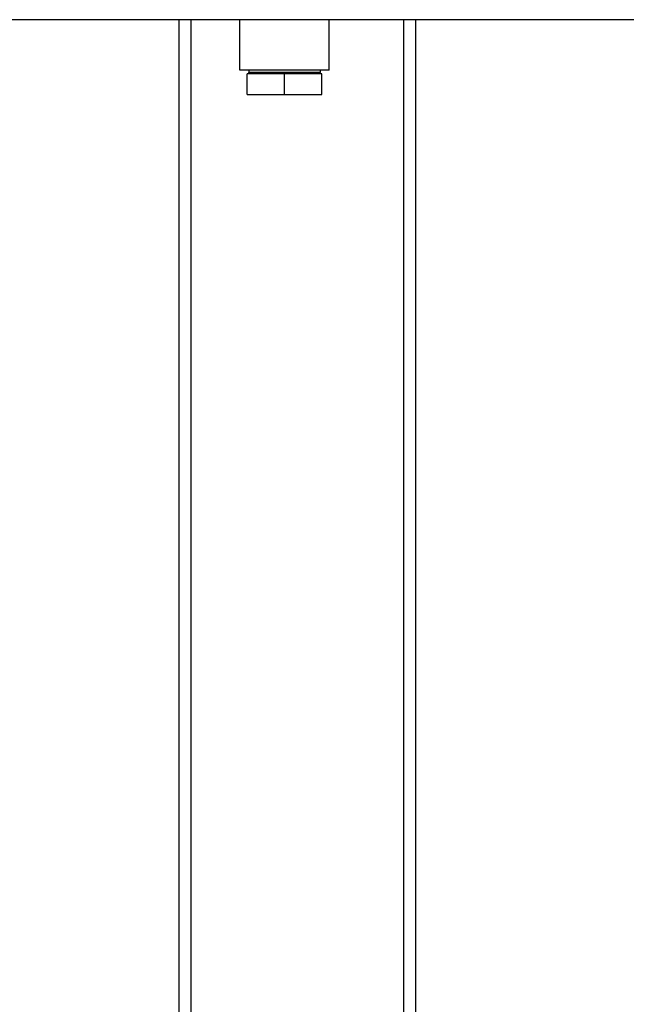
# Model space of a CAD drawing. Header units: inches. Extents: x 24 to 1128, y -94 to 748.
# Tile 88 of 256: x 433 to 453, y 138 to 171. Entities that reach past the tile are written whole.
import ezdxf

# ---------------------------------------------------------------- set-up
doc = ezdxf.new("R2010")
doc.units = ezdxf.units.IN
doc.header["$LTSCALE"] = 32
doc.header["$MEASUREMENT"] = 0
doc.layers.add('Visible (ANSI)', color=7, linetype='Continuous', lineweight=30)

msp = doc.modelspace()

# ---------------------------------------------------------------- linework, layer by layer
at = {"layer": 'Visible (ANSI)'}
for p, q in [((472.38339, 171.31362), (407.63339, 171.31362)), ((438.47989, 130.00112), (438.47989, 171.31362)), ((438.87989, 130.00112), (438.87989, 171.31362)), ((440.50839, 169.62362), (440.50839, 171.31362)), ((443.50839, 169.62362), (443.50839, 171.31362)), ((446.00989, 130.00112), (446.00989, 171.31362)), ((446.40989, 130.00112), (446.40989, 171.31362)), ((443.50839, 169.62362), (440.50839, 169.62362)), ((440.81566, 169.62362), (440.81327, 169.54697)), ((443.20113, 169.62362), (443.20352, 169.54697)), ((440.75839, 168.80362), (440.75839, 169.49362)), ((442.00839, 169.49362), (440.75839, 169.49362)), ((440.81327, 169.49362), (440.81327, 169.54697)), ((443.20352, 169.54697), (440.81327, 169.54697)), ((443.25839, 169.49362), (442.00839, 169.49362)), ((442.00839, 168.80362), (442.00839, 169.49362)), ((443.20352, 169.49362), (443.20352, 169.54697)), ((443.25839, 168.80362), (443.25839, 169.49362)), ((440.75839, 168.80362), (442.00839, 168.80362)), ((442.00839, 168.80362), (443.25839, 168.80362))]:
    msp.add_line(p, q, dxfattribs=at)

doc.saveas('drawing.dxf')
